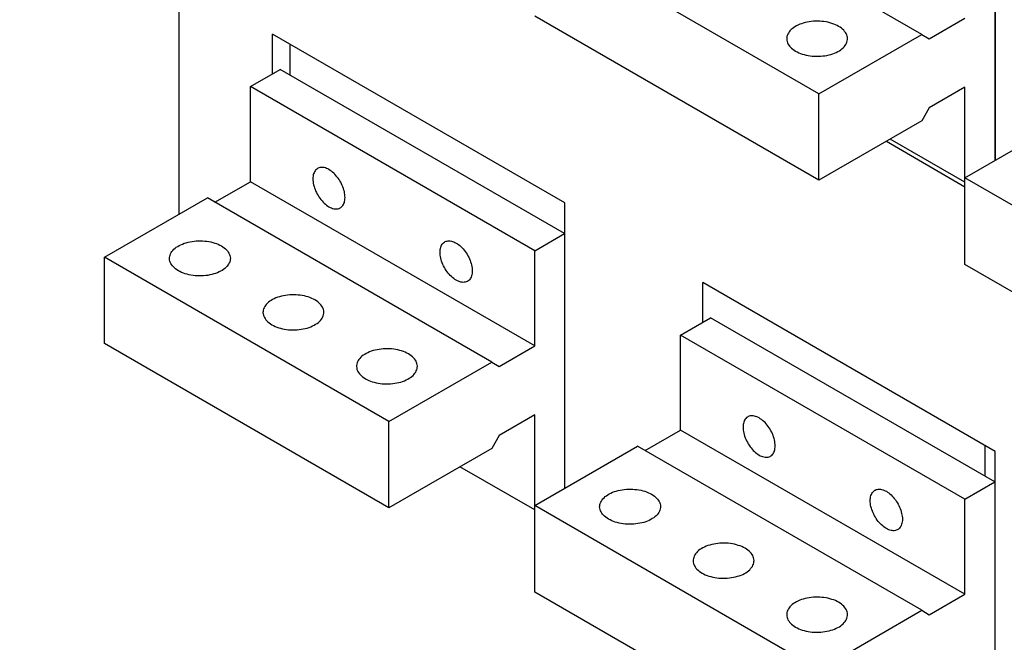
# Model space of a CAD drawing. Extents: x 0 to 17, y 0 to 11.
# Tile 12 of 29: x 10.724 to 11.946, y 7.885 to 8.657. Entities that reach past the tile are written whole.
import ezdxf

# ---------------------------------------------------------------- set-up
doc = ezdxf.new("R2010")
doc.units = 0
doc.header["$LTSCALE"] = 0.935
doc.layers.get('0').update_dxf_attribs({"linetype": 'CONTINUOUS'})

msp = doc.modelspace()

# ---------------------------------------------------------------- linework, layer by layer
at = {"color": 7, "linetype": 'CONTINUOUS'}
for p, q in [((11.9341, 9.2731), (11.9341, 8.4823)), ((11.8433, 8.6389), (11.4907, 8.8425)), ((10.9223, 8.416), (10.9223, 8.8419)), ((11.9338, 8.7983), (11.9338, 8.4822)), ((11.7157, 8.5652), (11.3631, 8.7688)), ((11.7157, 8.4581), (11.3631, 8.6617)), ((11.8526, 8.6335), (11.8967, 8.659)), ((11.0381, 8.59), (11.0381, 8.639)), ((11.4005, 8.4298), (11.0381, 8.639)), ((11.7157, 8.5652), (11.8433, 8.6389)), ((11.8433, 8.6389), (11.8526, 8.6335)), ((11.0599, 8.5884), (11.0599, 8.6264)), ((11.0105, 8.5741), (11.0476, 8.5955)), ((11.4002, 8.3919), (11.0476, 8.5955)), ((11.0105, 8.4562), (11.0105, 8.5741)), ((11.3631, 8.3705), (11.0105, 8.5741)), ((11.7157, 8.4581), (11.7157, 8.5652)), ((11.8967, 8.5733), (11.8526, 8.5478)), ((11.8967, 8.3536), (11.8967, 8.5733)), ((11.8526, 8.5478), (11.8433, 8.5317)), ((11.8433, 8.5317), (11.7157, 8.4581)), ((11.8967, 8.4608), (12.0243, 8.5344)), ((11.7993, 8.5063), (11.8967, 8.45)), ((11.8967, 8.4554), (11.8039, 8.509)), ((10.9664, 8.4307), (11.0105, 8.4562)), ((11.3631, 8.2526), (11.0105, 8.4562)), ((12.2493, 8.2572), (11.8967, 8.4608)), ((10.8295, 8.3624), (10.9571, 8.4361)), ((11.3098, 8.2325), (10.9571, 8.4361)), ((11.4005, 8.0759), (11.4005, 8.4298)), ((11.3631, 8.3705), (11.4002, 8.3919)), ((11.4002, 8.3919), (11.4002, 8.0758)), ((11.3631, 8.2526), (11.3631, 8.3705)), ((10.8295, 8.2553), (10.8295, 8.3624)), ((11.1822, 8.1588), (10.8295, 8.3624)), ((12.2493, 8.15), (11.8967, 8.3536)), ((11.5717, 8.2819), (11.5717, 8.331)), ((11.9341, 8.1217), (11.5717, 8.331)), ((11.5441, 8.266), (11.5812, 8.2874)), ((11.9338, 8.0838), (11.5812, 8.2874)), ((11.5441, 8.1481), (11.5441, 8.266)), ((11.8967, 8.0624), (11.5441, 8.266)), ((11.1822, 8.0517), (10.8295, 8.2553)), ((11.319, 8.2271), (11.3631, 8.2526)), ((11.1822, 8.1588), (11.3098, 8.2325)), ((11.3098, 8.2325), (11.319, 8.2271)), ((11.1822, 8.0517), (11.1822, 8.1588)), ((11.3631, 8.1669), (11.319, 8.1414)), ((11.3631, 7.9472), (11.3631, 8.1669)), ((11.4005, 8.1587), (11.4002, 8.1588)), ((11.5, 8.1227), (11.5441, 8.1481)), ((11.8967, 7.9445), (11.5441, 8.1481)), ((11.319, 8.1414), (11.3098, 8.1254)), ((11.3098, 8.1254), (11.1822, 8.0517)), ((11.3631, 8.0544), (11.4907, 8.128)), ((11.8433, 7.9245), (11.4907, 8.128)), ((11.9215, 8.129), (11.9215, 8.0909)), ((11.9341, 7.7679), (11.9341, 8.1217)), ((11.3631, 8.049), (11.2703, 8.1026)), ((11.8967, 8.0624), (11.9338, 8.0838)), ((11.9338, 8.0838), (11.9338, 7.7677)), ((11.8967, 7.9445), (11.8967, 8.0624)), ((11.7157, 7.8508), (11.3631, 8.0544)), ((11.7157, 7.7436), (11.3631, 7.9472)), ((11.8526, 7.9191), (11.8967, 7.9445)), ((11.7157, 7.8508), (11.8433, 7.9245)), ((11.8433, 7.9245), (11.8526, 7.9191))]:
    msp.add_line(p, q, dxfattribs=at)
for points in [[(11.7401, 8.6489), (11.7382, 8.65), (11.7361, 8.6509), (11.734, 8.6518), (11.7317, 8.6526), (11.7294, 8.6533), (11.7269, 8.6539), (11.7245, 8.6544), (11.7219, 8.6548), (11.7193, 8.655), (11.7167, 8.6552), (11.7141, 8.6553), (11.7115, 8.6553), (11.7088, 8.6552), (11.7062, 8.6549), (11.7037, 8.6546), (11.7011, 8.6541), (11.6987, 8.6536), (11.6963, 8.6529), (11.694, 8.6522), (11.6918, 8.6514), (11.6897, 8.6505), (11.6877, 8.6495), (11.6858, 8.6484), (11.6841, 8.6472), (11.6825, 8.646), (11.6811, 8.6448), (11.6798, 8.6434), (11.6787, 8.642), (11.6778, 8.6406), (11.677, 8.6392), (11.6764, 8.6377), (11.676, 8.6362), (11.6757, 8.6347), (11.6757, 8.6335)], [(11.7512, 8.6335), (11.7512, 8.6339), (11.751, 8.6354), (11.7507, 8.6369), (11.7502, 8.6384), (11.7495, 8.6399), (11.7487, 8.6413), (11.7476, 8.6427), (11.7464, 8.6441), (11.7451, 8.6454), (11.7436, 8.6466), (11.7419, 8.6478), (11.7401, 8.6489)], [(11.6757, 8.6335), (11.6757, 8.6332), (11.6758, 8.6316), (11.6762, 8.6301), (11.6767, 8.6286), (11.6773, 8.6272), (11.6782, 8.6257), (11.6792, 8.6243), (11.6804, 8.623), (11.6818, 8.6217), (11.6833, 8.6204), (11.6849, 8.6193), (11.6867, 8.6181)], [(11.6867, 8.6181), (11.6887, 8.6171), (11.6907, 8.6161), (11.6929, 8.6153), (11.6951, 8.6145), (11.6975, 8.6138), (11.6999, 8.6132), (11.7024, 8.6127), (11.7049, 8.6123), (11.7075, 8.612), (11.7101, 8.6118), (11.7128, 8.6118), (11.7154, 8.6118), (11.718, 8.6119), (11.7206, 8.6122), (11.7232, 8.6125), (11.7257, 8.6129), (11.7282, 8.6135), (11.7306, 8.6141), (11.7329, 8.6149), (11.7351, 8.6157), (11.7372, 8.6166), (11.7392, 8.6176), (11.741, 8.6187), (11.7427, 8.6198), (11.7443, 8.621), (11.7458, 8.6223), (11.747, 8.6236), (11.7482, 8.625), (11.7491, 8.6264), (11.7499, 8.6279), (11.7505, 8.6294), (11.7509, 8.6309), (11.7511, 8.6324), (11.7512, 8.6335)], [(11.0938, 8.4726), (11.0933, 8.4723), (11.0923, 8.4715), (11.0914, 8.4706), (11.0907, 8.4696), (11.09, 8.4685), (11.0894, 8.4673), (11.0889, 8.4659), (11.0885, 8.4645), (11.0882, 8.463), (11.088, 8.4614), (11.088, 8.4597), (11.088, 8.4579), (11.0882, 8.4561), (11.0885, 8.4543), (11.0889, 8.4524), (11.0894, 8.4504), (11.09, 8.4485), (11.0907, 8.4466), (11.0914, 8.4447), (11.0923, 8.4428), (11.0933, 8.4409), (11.0944, 8.4391), (11.0955, 8.4373), (11.0967, 8.4356), (11.098, 8.434), (11.0993, 8.4324), (11.1006, 8.4309), (11.1021, 8.4295), (11.1035, 8.4283), (11.1049, 8.4271), (11.1064, 8.426), (11.1079, 8.4251)], [(11.1079, 8.4712), (11.1064, 8.472), (11.1049, 8.4726), (11.1035, 8.4732), (11.1021, 8.4736), (11.1006, 8.4738), (11.0993, 8.4739), (11.098, 8.4739), (11.0967, 8.4737), (11.0955, 8.4733), (11.0944, 8.4729), (11.0938, 8.4726)], [(11.122, 8.4237), (11.1226, 8.424), (11.1235, 8.4248), (11.1244, 8.4257), (11.1252, 8.4267), (11.1259, 8.4278), (11.1265, 8.429), (11.127, 8.4304), (11.1274, 8.4318), (11.1277, 8.4333), (11.1278, 8.4349), (11.1279, 8.4366), (11.1278, 8.4384), (11.1277, 8.4402), (11.1274, 8.442), (11.127, 8.4439), (11.1265, 8.4458), (11.1259, 8.4478), (11.1252, 8.4497), (11.1244, 8.4516), (11.1235, 8.4535), (11.1226, 8.4554), (11.1215, 8.4572), (11.1204, 8.459), (11.1192, 8.4607), (11.1179, 8.4623), (11.1166, 8.4639), (11.1152, 8.4654), (11.1138, 8.4668), (11.1124, 8.468), (11.1109, 8.4692), (11.1094, 8.4702), (11.1079, 8.4712)], [(11.1079, 8.4251), (11.1094, 8.4243), (11.1109, 8.4236), (11.1124, 8.4231), (11.1138, 8.4227), (11.1152, 8.4225), (11.1166, 8.4224), (11.1179, 8.4224), (11.1192, 8.4226), (11.1204, 8.423), (11.1215, 8.4234), (11.122, 8.4237)], [(10.9101, 8.3611), (10.9102, 8.3622), (10.9104, 8.3637), (10.9108, 8.3652), (10.9114, 8.3667), (10.9122, 8.3682), (10.9131, 8.3696), (10.9142, 8.371), (10.9155, 8.3723), (10.917, 8.3736), (10.9185, 8.3748), (10.9203, 8.3759), (10.9221, 8.377), (10.9241, 8.378), (10.9262, 8.3789), (10.9284, 8.3798), (10.9307, 8.3805), (10.9331, 8.3811), (10.9356, 8.3817), (10.9381, 8.3821), (10.9407, 8.3825), (10.9433, 8.3827), (10.9459, 8.3828), (10.9485, 8.3829), (10.9511, 8.3828), (10.9538, 8.3826), (10.9563, 8.3823), (10.9589, 8.3819), (10.9614, 8.3814), (10.9638, 8.3808), (10.9662, 8.3801), (10.9684, 8.3794), (10.9705, 8.3785), (10.9726, 8.3775), (10.9745, 8.3765)], [(11.2657, 8.334), (11.2642, 8.335), (11.2627, 8.336), (11.2612, 8.3372), (11.2598, 8.3384), (11.2584, 8.3398), (11.257, 8.3413), (11.2557, 8.3429), (11.2544, 8.3445), (11.2532, 8.3462), (11.2521, 8.348), (11.2511, 8.3498), (11.2501, 8.3517), (11.2492, 8.3536), (11.2484, 8.3555), (11.2477, 8.3575), (11.2471, 8.3594), (11.2466, 8.3613), (11.2462, 8.3632), (11.246, 8.365), (11.2458, 8.3668), (11.2457, 8.3686), (11.2458, 8.3703), (11.246, 8.3719), (11.2462, 8.3734), (11.2466, 8.3749), (11.2471, 8.3762), (11.2477, 8.3774), (11.2484, 8.3786), (11.2492, 8.3796), (11.2501, 8.3804), (11.2511, 8.3812), (11.2516, 8.3815)], [(11.2516, 8.3815), (11.2521, 8.3818), (11.2532, 8.3823), (11.2544, 8.3826), (11.2557, 8.3828), (11.257, 8.3828), (11.2584, 8.3827), (11.2598, 8.3825), (11.2612, 8.3821), (11.2627, 8.3816), (11.2642, 8.3809), (11.2657, 8.3801)], [(11.2657, 8.3801), (11.2672, 8.3792), (11.2687, 8.3781), (11.2701, 8.377), (11.2716, 8.3757), (11.273, 8.3743), (11.2743, 8.3728), (11.2757, 8.3713), (11.2769, 8.3696), (11.2781, 8.3679), (11.2793, 8.3661), (11.2803, 8.3643), (11.2813, 8.3624), (11.2822, 8.3605), (11.283, 8.3586), (11.2837, 8.3567), (11.2843, 8.3548), (11.2847, 8.3529), (11.2851, 8.351), (11.2854, 8.3491), (11.2856, 8.3473), (11.2856, 8.3456), (11.2856, 8.3439), (11.2854, 8.3422), (11.2851, 8.3407), (11.2847, 8.3393), (11.2843, 8.3379), (11.2837, 8.3367), (11.283, 8.3356), (11.2822, 8.3346), (11.2813, 8.3337), (11.2803, 8.333), (11.2798, 8.3326)], [(10.9745, 8.3765), (10.9763, 8.3754), (10.978, 8.3742), (10.9795, 8.373), (10.9809, 8.3716), (10.9821, 8.3703), (10.9831, 8.3689), (10.9839, 8.3675), (10.9846, 8.366), (10.9851, 8.3645), (10.9854, 8.363), (10.9856, 8.3615), (10.9856, 8.3611)], [(10.9212, 8.3457), (10.9194, 8.3468), (10.9177, 8.348), (10.9162, 8.3492), (10.9149, 8.3505), (10.9137, 8.3519), (10.9126, 8.3533), (10.9118, 8.3547), (10.9111, 8.3562), (10.9106, 8.3577), (10.9103, 8.3592), (10.9101, 8.3607), (10.9101, 8.3611)], [(10.9856, 8.3611), (10.9855, 8.3599), (10.9853, 8.3584), (10.9849, 8.3569), (10.9843, 8.3554), (10.9835, 8.354), (10.9826, 8.3526), (10.9815, 8.3512), (10.9802, 8.3499), (10.9788, 8.3486), (10.9772, 8.3474), (10.9755, 8.3462), (10.9736, 8.3452), (10.9716, 8.3442), (10.9695, 8.3432), (10.9673, 8.3424), (10.965, 8.3417), (10.9626, 8.341), (10.9601, 8.3405), (10.9576, 8.34), (10.9551, 8.3397), (10.9525, 8.3395), (10.9498, 8.3393), (10.9472, 8.3393), (10.9446, 8.3394), (10.942, 8.3396), (10.9394, 8.3399), (10.9368, 8.3403), (10.9343, 8.3408), (10.9319, 8.3413), (10.9296, 8.342), (10.9273, 8.3428), (10.9252, 8.3437), (10.9231, 8.3446), (10.9212, 8.3457)], [(11.2798, 8.3326), (11.2793, 8.3323), (11.2781, 8.3319), (11.2769, 8.3315), (11.2757, 8.3314), (11.2743, 8.3313), (11.273, 8.3314), (11.2716, 8.3317), (11.2701, 8.332), (11.2687, 8.3326), (11.2672, 8.3332), (11.2657, 8.334)], [(11.0905, 8.3095), (11.0886, 8.3106), (11.0865, 8.3115), (11.0844, 8.3124), (11.0821, 8.3132), (11.0798, 8.3139), (11.0774, 8.3145), (11.0749, 8.3149), (11.0723, 8.3153), (11.0698, 8.3156), (11.0671, 8.3158), (11.0645, 8.3159), (11.0619, 8.3159), (11.0593, 8.3157), (11.0566, 8.3155), (11.0541, 8.3152), (11.0516, 8.3147), (11.0491, 8.3142), (11.0467, 8.3135), (11.0444, 8.3128), (11.0422, 8.312), (11.0401, 8.311), (11.0381, 8.3101), (11.0363, 8.309), (11.0345, 8.3078), (11.0329, 8.3066), (11.0315, 8.3053), (11.0302, 8.304), (11.0291, 8.3026), (11.0282, 8.3012), (11.0274, 8.2998), (11.0268, 8.2983), (11.0264, 8.2968), (11.0262, 8.2953), (11.0261, 8.2941)], [(11.1016, 8.2941), (11.1016, 8.2945), (11.1014, 8.296), (11.1011, 8.2975), (11.1006, 8.299), (11.0999, 8.3005), (11.0991, 8.3019), (11.098, 8.3033), (11.0968, 8.3047), (11.0955, 8.306), (11.094, 8.3072), (11.0923, 8.3084), (11.0905, 8.3095)], [(11.0261, 8.2941), (11.0261, 8.2937), (11.0263, 8.2922), (11.0266, 8.2907), (11.0271, 8.2892), (11.0278, 8.2877), (11.0286, 8.2863), (11.0297, 8.2849), (11.0309, 8.2836), (11.0322, 8.2823), (11.0337, 8.281), (11.0354, 8.2798), (11.0372, 8.2787)], [(11.0372, 8.2787), (11.0391, 8.2777), (11.0412, 8.2767), (11.0433, 8.2758), (11.0456, 8.2751), (11.0479, 8.2744), (11.0503, 8.2738), (11.0528, 8.2733), (11.0554, 8.2729), (11.0579, 8.2726), (11.0606, 8.2724), (11.0632, 8.2723), (11.0658, 8.2724), (11.0684, 8.2725), (11.0711, 8.2727), (11.0736, 8.2731), (11.0761, 8.2735), (11.0786, 8.2741), (11.081, 8.2747), (11.0833, 8.2754), (11.0855, 8.2763), (11.0876, 8.2772), (11.0896, 8.2782), (11.0914, 8.2793), (11.0932, 8.2804), (11.0948, 8.2816), (11.0962, 8.2829), (11.0975, 8.2842), (11.0986, 8.2856), (11.0995, 8.287), (11.1003, 8.2885), (11.1009, 8.29), (11.1013, 8.2915), (11.1015, 8.293), (11.1016, 8.2941)], [(11.2065, 8.2426), (11.2046, 8.2436), (11.2025, 8.2446), (11.2004, 8.2454), (11.1981, 8.2462), (11.1958, 8.2469), (11.1934, 8.2475), (11.1909, 8.248), (11.1883, 8.2484), (11.1857, 8.2487), (11.1831, 8.2488), (11.1805, 8.2489), (11.1779, 8.2489), (11.1753, 8.2488), (11.1726, 8.2485), (11.1701, 8.2482), (11.1676, 8.2477), (11.1651, 8.2472), (11.1627, 8.2466), (11.1604, 8.2458), (11.1582, 8.245), (11.1561, 8.2441), (11.1541, 8.2431), (11.1523, 8.242), (11.1505, 8.2409), (11.1489, 8.2396), (11.1475, 8.2384), (11.1462, 8.237), (11.1451, 8.2357), (11.1442, 8.2342), (11.1434, 8.2328), (11.1428, 8.2313), (11.1424, 8.2298), (11.1422, 8.2283), (11.1421, 8.2272)], [(11.2176, 8.2271), (11.2176, 8.2275), (11.2174, 8.2291), (11.2171, 8.2306), (11.2166, 8.232), (11.2159, 8.2335), (11.2151, 8.235), (11.214, 8.2364), (11.2128, 8.2377), (11.2115, 8.239), (11.21, 8.2403), (11.2083, 8.2414), (11.2065, 8.2426)], [(11.1421, 8.2272), (11.1421, 8.2268), (11.1423, 8.2252), (11.1426, 8.2237), (11.1431, 8.2223), (11.1438, 8.2208), (11.1446, 8.2193), (11.1457, 8.2179), (11.1469, 8.2166), (11.1482, 8.2153), (11.1497, 8.214), (11.1514, 8.2129), (11.1532, 8.2117)], [(11.1532, 8.2117), (11.1551, 8.2107), (11.1572, 8.2097), (11.1593, 8.2089), (11.1616, 8.2081), (11.1639, 8.2074), (11.1663, 8.2068), (11.1688, 8.2063), (11.1714, 8.2059), (11.1739, 8.2056), (11.1766, 8.2055), (11.1792, 8.2054), (11.1818, 8.2054), (11.1844, 8.2055), (11.1871, 8.2058), (11.1896, 8.2061), (11.1921, 8.2066), (11.1946, 8.2071), (11.197, 8.2077), (11.1993, 8.2085), (11.2015, 8.2093), (11.2036, 8.2102), (11.2056, 8.2112), (11.2074, 8.2123), (11.2092, 8.2134), (11.2108, 8.2147), (11.2122, 8.2159), (11.2135, 8.2173), (11.2146, 8.2186), (11.2155, 8.2201), (11.2163, 8.2215), (11.2169, 8.223), (11.2173, 8.2245), (11.2175, 8.226), (11.2176, 8.2271)], [(11.6274, 8.1645), (11.6269, 8.1642), (11.6259, 8.1635), (11.625, 8.1626), (11.6242, 8.1616), (11.6235, 8.1605), (11.6229, 8.1592), (11.6224, 8.1579), (11.6221, 8.1564), (11.6218, 8.1549), (11.6216, 8.1533), (11.6216, 8.1516), (11.6216, 8.1499), (11.6218, 8.148), (11.6221, 8.1462), (11.6224, 8.1443), (11.6229, 8.1424), (11.6235, 8.1405), (11.6242, 8.1386), (11.625, 8.1366), (11.6259, 8.1347), (11.6269, 8.1329), (11.6279, 8.131), (11.6291, 8.1293), (11.6303, 8.1275), (11.6315, 8.1259), (11.6329, 8.1243), (11.6342, 8.1229), (11.6356, 8.1215), (11.6371, 8.1202), (11.6385, 8.119), (11.64, 8.118), (11.6415, 8.1171)], [(11.6415, 8.1631), (11.64, 8.1639), (11.6385, 8.1646), (11.6371, 8.1651), (11.6356, 8.1655), (11.6342, 8.1657), (11.6329, 8.1658), (11.6315, 8.1658), (11.6303, 8.1656), (11.6291, 8.1653), (11.6279, 8.1648), (11.6274, 8.1645)], [(11.6556, 8.1157), (11.6561, 8.116), (11.6571, 8.1167), (11.658, 8.1176), (11.6588, 8.1186), (11.6595, 8.1197), (11.6601, 8.121), (11.6606, 8.1223), (11.661, 8.1237), (11.6612, 8.1253), (11.6614, 8.1269), (11.6615, 8.1286), (11.6614, 8.1303), (11.6612, 8.1321), (11.661, 8.134), (11.6606, 8.1359), (11.6601, 8.1378), (11.6595, 8.1397), (11.6588, 8.1416), (11.658, 8.1436), (11.6571, 8.1455), (11.6561, 8.1473), (11.6551, 8.1491), (11.6539, 8.1509), (11.6528, 8.1526), (11.6515, 8.1543), (11.6502, 8.1559), (11.6488, 8.1573), (11.6474, 8.1587), (11.6459, 8.16), (11.6445, 8.1611), (11.643, 8.1622), (11.6415, 8.1631)], [(11.6415, 8.1171), (11.643, 8.1163), (11.6445, 8.1156), (11.6459, 8.1151), (11.6474, 8.1147), (11.6488, 8.1144), (11.6502, 8.1143), (11.6515, 8.1144), (11.6528, 8.1146), (11.6539, 8.1149), (11.6551, 8.1154), (11.6556, 8.1157)], [(11.4437, 8.053), (11.4438, 8.0542), (11.444, 8.0557), (11.4444, 8.0572), (11.445, 8.0587), (11.4458, 8.0601), (11.4467, 8.0615), (11.4478, 8.0629), (11.4491, 8.0642), (11.4505, 8.0655), (11.4521, 8.0667), (11.4538, 8.0679), (11.4557, 8.069), (11.4577, 8.07), (11.4598, 8.0709), (11.462, 8.0717), (11.4643, 8.0724), (11.4667, 8.0731), (11.4692, 8.0736), (11.4717, 8.0741), (11.4742, 8.0744), (11.4768, 8.0747), (11.4795, 8.0748), (11.4821, 8.0748), (11.4847, 8.0747), (11.4873, 8.0745), (11.4899, 8.0743), (11.4925, 8.0739), (11.495, 8.0734), (11.4974, 8.0728), (11.4997, 8.0721), (11.502, 8.0713), (11.5041, 8.0704), (11.5062, 8.0695), (11.5081, 8.0684)], [(11.7993, 8.026), (11.7978, 8.0269), (11.7963, 8.028), (11.7948, 8.0291), (11.7934, 8.0304), (11.792, 8.0318), (11.7906, 8.0333), (11.7893, 8.0348), (11.788, 8.0365), (11.7868, 8.0382), (11.7857, 8.04), (11.7846, 8.0418), (11.7837, 8.0437), (11.7828, 8.0456), (11.782, 8.0475), (11.7813, 8.0494), (11.7807, 8.0513), (11.7802, 8.0532), (11.7798, 8.0551), (11.7795, 8.057), (11.7794, 8.0588), (11.7793, 8.0605), (11.7794, 8.0622), (11.7795, 8.0638), (11.7798, 8.0654), (11.7802, 8.0668), (11.7807, 8.0682), (11.7813, 8.0694), (11.782, 8.0705), (11.7828, 8.0715), (11.7837, 8.0724), (11.7846, 8.0731), (11.7852, 8.0734)], [(11.7852, 8.0734), (11.7857, 8.0737), (11.7868, 8.0742), (11.788, 8.0745), (11.7893, 8.0747), (11.7906, 8.0748), (11.792, 8.0747), (11.7934, 8.0744), (11.7948, 8.074), (11.7963, 8.0735), (11.7978, 8.0729), (11.7993, 8.0721)], [(11.5081, 8.0684), (11.5099, 8.0673), (11.5116, 8.0661), (11.5131, 8.0649), (11.5144, 8.0636), (11.5156, 8.0622), (11.5167, 8.0608), (11.5175, 8.0594), (11.5182, 8.0579), (11.5187, 8.0564), (11.519, 8.0549), (11.5192, 8.0534), (11.5192, 8.053)], [(11.7993, 8.0721), (11.8008, 8.0711), (11.8022, 8.0701), (11.8037, 8.0689), (11.8051, 8.0676), (11.8066, 8.0662), (11.8079, 8.0648), (11.8092, 8.0632), (11.8105, 8.0616), (11.8117, 8.0598), (11.8128, 8.0581), (11.8139, 8.0562), (11.8149, 8.0544), (11.8157, 8.0525), (11.8165, 8.0506), (11.8172, 8.0486), (11.8178, 8.0467), (11.8183, 8.0448), (11.8187, 8.0429), (11.819, 8.0411), (11.8192, 8.0392), (11.8192, 8.0375), (11.8192, 8.0358), (11.819, 8.0342), (11.8187, 8.0327), (11.8183, 8.0312), (11.8178, 8.0299), (11.8172, 8.0286), (11.8165, 8.0275), (11.8157, 8.0265), (11.8149, 8.0256), (11.8139, 8.0249), (11.8134, 8.0246)], [(11.4548, 8.0376), (11.4529, 8.0388), (11.4513, 8.0399), (11.4498, 8.0412), (11.4484, 8.0425), (11.4472, 8.0438), (11.4462, 8.0452), (11.4454, 8.0467), (11.4447, 8.0481), (11.4442, 8.0496), (11.4439, 8.0511), (11.4437, 8.0527), (11.4437, 8.053)], [(11.5192, 8.053), (11.5191, 8.0519), (11.5189, 8.0504), (11.5185, 8.0489), (11.5179, 8.0474), (11.5171, 8.0459), (11.5162, 8.0445), (11.5151, 8.0431), (11.5138, 8.0418), (11.5123, 8.0405), (11.5108, 8.0393), (11.509, 8.0382), (11.5072, 8.0371), (11.5052, 8.0361), (11.5031, 8.0352), (11.5009, 8.0344), (11.4986, 8.0336), (11.4962, 8.033), (11.4937, 8.0324), (11.4912, 8.032), (11.4886, 8.0316), (11.486, 8.0314), (11.4834, 8.0313), (11.4808, 8.0313), (11.4781, 8.0313), (11.4755, 8.0315), (11.473, 8.0318), (11.4704, 8.0322), (11.4679, 8.0327), (11.4655, 8.0333), (11.4631, 8.034), (11.4609, 8.0348), (11.4587, 8.0356), (11.4567, 8.0366), (11.4548, 8.0376)], [(11.8134, 8.0246), (11.8128, 8.0243), (11.8117, 8.0238), (11.8105, 8.0235), (11.8092, 8.0233), (11.8079, 8.0233), (11.8066, 8.0234), (11.8051, 8.0236), (11.8037, 8.024), (11.8022, 8.0245), (11.8008, 8.0252), (11.7993, 8.026)], [(11.6241, 8.0015), (11.6222, 8.0025), (11.6201, 8.0035), (11.618, 8.0043), (11.6157, 8.0051), (11.6134, 8.0058), (11.611, 8.0064), (11.6085, 8.0069), (11.6059, 8.0073), (11.6033, 8.0076), (11.6007, 8.0078), (11.5981, 8.0078), (11.5955, 8.0078), (11.5928, 8.0077), (11.5902, 8.0074), (11.5877, 8.0071), (11.5852, 8.0067), (11.5827, 8.0061), (11.5803, 8.0055), (11.578, 8.0047), (11.5758, 8.0039), (11.5737, 8.003), (11.5717, 8.002), (11.5698, 8.0009), (11.5681, 7.9998), (11.5665, 7.9986), (11.5651, 7.9973), (11.5638, 7.996), (11.5627, 7.9946), (11.5618, 7.9932), (11.561, 7.9917), (11.5604, 7.9902), (11.56, 7.9887), (11.5598, 7.9872), (11.5597, 7.9861)], [(11.6352, 7.9861), (11.6352, 7.9864), (11.635, 7.988), (11.6347, 7.9895), (11.6342, 7.991), (11.6335, 7.9924), (11.6327, 7.9939), (11.6316, 7.9953), (11.6304, 7.9966), (11.6291, 7.9979), (11.6276, 7.9992), (11.6259, 8.0003), (11.6241, 8.0015)], [(11.5597, 7.9861), (11.5597, 7.9857), (11.5598, 7.9842), (11.5602, 7.9827), (11.5607, 7.9812), (11.5614, 7.9797), (11.5622, 7.9783), (11.5632, 7.9769), (11.5644, 7.9755), (11.5658, 7.9742), (11.5673, 7.973), (11.5689, 7.9718), (11.5708, 7.9707)], [(11.5708, 7.9707), (11.5727, 7.9696), (11.5747, 7.9687), (11.5769, 7.9678), (11.5791, 7.967), (11.5815, 7.9663), (11.5839, 7.9657), (11.5864, 7.9652), (11.5889, 7.9648), (11.5915, 7.9645), (11.5941, 7.9644), (11.5968, 7.9643), (11.5994, 7.9643), (11.602, 7.9644), (11.6046, 7.9647), (11.6072, 7.965), (11.6097, 7.9655), (11.6122, 7.966), (11.6146, 7.9667), (11.6169, 7.9674), (11.6191, 7.9682), (11.6212, 7.9691), (11.6232, 7.9701), (11.625, 7.9712), (11.6268, 7.9724), (11.6283, 7.9736), (11.6298, 7.9748), (11.631, 7.9762), (11.6322, 7.9775), (11.6331, 7.979), (11.6339, 7.9804), (11.6345, 7.9819), (11.6349, 7.9834), (11.6351, 7.9849), (11.6352, 7.9861)], [(11.7401, 7.9345), (11.7382, 7.9355), (11.7361, 7.9365), (11.734, 7.9374), (11.7317, 7.9381), (11.7294, 7.9388), (11.7269, 7.9394), (11.7245, 7.9399), (11.7219, 7.9403), (11.7193, 7.9406), (11.7167, 7.9408), (11.7141, 7.9409), (11.7115, 7.9408), (11.7088, 7.9407), (11.7062, 7.9405), (11.7037, 7.9401), (11.7011, 7.9397), (11.6987, 7.9391), (11.6963, 7.9385), (11.694, 7.9378), (11.6918, 7.9369), (11.6897, 7.936), (11.6877, 7.935), (11.6858, 7.9339), (11.6841, 7.9328), (11.6825, 7.9316), (11.6811, 7.9303), (11.6798, 7.929), (11.6787, 7.9276), (11.6778, 7.9262), (11.677, 7.9247), (11.6764, 7.9233), (11.676, 7.9217), (11.6757, 7.9202), (11.6757, 7.9191)], [(11.7512, 7.9191), (11.7512, 7.9195), (11.751, 7.921), (11.7507, 7.9225), (11.7502, 7.924), (11.7495, 7.9255), (11.7487, 7.9269), (11.7476, 7.9283), (11.7464, 7.9297), (11.7451, 7.931), (11.7436, 7.9322), (11.7419, 7.9334), (11.7401, 7.9345)], [(11.6757, 7.9191), (11.6757, 7.9187), (11.6758, 7.9172), (11.6762, 7.9157), (11.6767, 7.9142), (11.6773, 7.9127), (11.6782, 7.9113), (11.6792, 7.9099), (11.6804, 7.9085), (11.6818, 7.9072), (11.6833, 7.906), (11.6849, 7.9048), (11.6867, 7.9037)], [(11.6867, 7.9037), (11.6887, 7.9026), (11.6907, 7.9017), (11.6929, 7.9008), (11.6951, 7.9), (11.6975, 7.8994), (11.6999, 7.8988), (11.7024, 7.8983), (11.7049, 7.8979), (11.7075, 7.8976), (11.7101, 7.8974), (11.7128, 7.8973), (11.7154, 7.8973), (11.718, 7.8975), (11.7206, 7.8977), (11.7232, 7.8981), (11.7257, 7.8985), (11.7282, 7.899), (11.7306, 7.8997), (11.7329, 7.9004), (11.7351, 7.9013), (11.7372, 7.9022), (11.7392, 7.9032), (11.741, 7.9042), (11.7427, 7.9054), (11.7443, 7.9066), (11.7458, 7.9079), (11.747, 7.9092), (11.7482, 7.9106), (11.7491, 7.912), (11.7499, 7.9135), (11.7505, 7.9149), (11.7509, 7.9164), (11.7511, 7.918), (11.7512, 7.9191)]]:
    msp.add_lwpolyline(points, dxfattribs=at)
at = {"color": 4, "linetype": 'CONTINUOUS'}
msp.add_open_spline([(0.2175, 10.8), (0.2175, 10.8), (0.2175, 10.8), (0.2175, 10.8), (0.2175, 10.8), (0.2175, 10.8), (0.2175, 10.8), (0.2176, 10.8), (0.2176, 10.8), (0.2176, 10.8), (0.2177, 10.8), (0.2178, 10.8), (0.2178, 10.8), (0.2179, 10.8), (0.218, 10.8), (0.2181, 10.8), (0.2183, 10.8), (0.2185, 10.8), (0.2188, 10.8), (0.219, 10.8), (0.2193, 10.8), (0.2196, 10.8), (0.22, 10.8), (0.2205, 10.8), (0.221, 10.8), (0.2217, 10.8), (0.2225, 10.8), (0.2236, 10.8), (0.2246, 10.8), (0.2256, 10.8), (0.2266, 10.8), (0.2279, 10.8), (0.2296, 10.8), (0.2316, 10.8), (0.2337, 10.8), (0.2357, 10.8), (0.2377, 10.8), (0.2397, 10.8), (0.2424, 10.8), (0.2458, 10.8), (0.2498, 10.8), (0.2539, 10.8), (0.2579, 10.8), (0.2619, 10.8), (0.2673, 10.8), (0.274, 10.8), (0.2821, 10.8), (0.2902, 10.8), (0.2983, 10.8), (0.3064, 10.8), (0.3144, 10.8), (0.3225, 10.8), (0.3333, 10.8), (0.3468, 10.8), (0.3629, 10.8), (0.3791, 10.8), (0.3952, 10.8), (0.4114, 10.8), (0.4275, 10.8), (0.4491, 10.8), (0.476, 10.8), (0.5083, 10.8), (0.5406, 10.8), (0.573, 10.8), (0.6053, 10.8), (0.6376, 10.8), (0.6699, 10.8), (0.7022, 10.8), (0.7453, 10.8), (0.7991, 10.8), (0.8638, 10.8), (0.9284, 10.8), (0.993, 10.8), (1.0577, 10.8), (1.1223, 10.8), (1.1869, 10.8), (1.2731, 10.8), (1.3808, 10.8), (1.5101, 10.8), (1.6393, 10.8), (1.7686, 10.8), (1.8978, 10.8), (2.0271, 10.8), (2.1563, 10.8), (2.2856, 10.8), (2.4148, 10.8), (2.5872, 10.8), (2.8026, 10.8), (3.0611, 10.8), (3.3196, 10.8), (3.5781, 10.8), (3.8366, 10.8), (4.0952, 10.8), (4.3537, 10.8), (4.6122, 10.8), (4.9569, 10.8), (5.3877, 10.8), (5.9047, 10.8), (6.4217, 10.8), (6.9388, 10.8), (7.4558, 10.8), (7.9728, 10.8), (8.4898, 10.8), (9.0069, 10.8), (9.5239, 10.8), (10.0409, 10.8), (10.5579, 10.8), (11.0749, 10.8), (11.592, 10.8), (12.0228, 10.8), (12.3675, 10.8), (12.626, 10.8), (12.8845, 10.8), (13.143, 10.8), (13.4015, 10.8), (13.66, 10.8), (13.9185, 10.8), (14.1771, 10.8), (14.3925, 10.8), (14.5648, 10.8), (14.6941, 10.8), (14.8233, 10.8), (14.9526, 10.8), (15.0818, 10.8), (15.2111, 10.8), (15.3404, 10.8), (15.4696, 10.8), (15.5989, 10.8), (15.7066, 10.8), (15.7927, 10.8), (15.8574, 10.8), (15.922, 10.8), (15.9866, 10.8), (16.0513, 10.8), (16.1159, 10.8), (16.1805, 10.8), (16.2344, 10.8), (16.2775, 10.8), (16.3098, 10.8), (16.3421, 10.8), (16.3744, 10.8), (16.4067, 10.8), (16.439, 10.8), (16.4713, 10.8), (16.5037, 10.8), (16.5306, 10.8), (16.5521, 10.8), (16.5683, 10.8), (16.5844, 10.8), (16.6006, 10.8), (16.6168, 10.8), (16.6329, 10.8), (16.6464, 10.8), (16.6571, 10.8), (16.6652, 10.8), (16.6733, 10.8), (16.6814, 10.8), (16.6895, 10.8), (16.6975, 10.8), (16.7056, 10.8), (16.7123, 10.8), (16.7177, 10.8), (16.7218, 10.8), (16.7258, 10.8), (16.7298, 10.8), (16.7339, 10.8), (16.7373, 10.8), (16.7399, 10.8), (16.742, 10.8), (16.744, 10.8), (16.746, 10.8), (16.748, 10.8), (16.75, 10.8), (16.7517, 10.8), (16.7531, 10.8), (16.7541, 10.8), (16.7551, 10.8), (16.7561, 10.8), (16.7571, 10.8), (16.758, 10.8), (16.7586, 10.8), (16.7591, 10.8), (16.7596, 10.8), (16.7601, 10.8), (16.7604, 10.8), (16.7606, 10.8), (16.7609, 10.8), (16.7612, 10.8), (16.7614, 10.8), (16.7615, 10.8), (16.7617, 10.8), (16.7618, 10.8), (16.7618, 10.8), (16.7619, 10.8), (16.762, 10.8), (16.762, 10.8), (16.7621, 10.8), (16.7621, 10.8), (16.7621, 10.8), (16.7621, 10.8), (16.7621, 10.8), (16.7622, 10.8), (16.7622, 10.8), (16.7622, 10.8), (16.7622, 10.8), (16.7622, 10.8), (16.7622, 10.8), (16.7622, 10.8), (16.7622, 10.8), (16.7622, 10.8), (16.7622, 10.7999), (16.7622, 10.7999), (16.7622, 10.7999), (16.7622, 10.7998), (16.7622, 10.7998), (16.7622, 10.7997), (16.7622, 10.7997), (16.7622, 10.7996), (16.7622, 10.7995), (16.7622, 10.7994), (16.7622, 10.7992), (16.7622, 10.799), (16.7622, 10.7989), (16.7622, 10.7986), (16.7622, 10.7984), (16.7622, 10.7981), (16.7622, 10.7977), (16.7622, 10.7973), (16.7622, 10.7968), (16.7622, 10.7961), (16.7622, 10.7955), (16.7622, 10.7948), (16.7622, 10.7942), (16.7622, 10.7933), (16.7622, 10.7922), (16.7622, 10.7909), (16.7622, 10.7896), (16.7622, 10.7883), (16.7622, 10.787), (16.7622, 10.7857), (16.7622, 10.784), (16.7622, 10.7818), (16.7622, 10.7793), (16.7622, 10.7767), (16.7622, 10.7741), (16.7622, 10.7715), (16.7622, 10.768), (16.7622, 10.7637), (16.7622, 10.7585), (16.7622, 10.7533), (16.7622, 10.7481), (16.7622, 10.7429), (16.7622, 10.7378), (16.7622, 10.7326), (16.7622, 10.7257), (16.7622, 10.717), (16.7622, 10.7066), (16.7622, 10.6963), (16.7622, 10.6859), (16.7622, 10.6755), (16.7622, 10.6651), (16.7622, 10.6513), (16.7622, 10.634), (16.7622, 10.6133), (16.7622, 10.5925), (16.7622, 10.5718), (16.7622, 10.551), (16.7622, 10.5303), (16.7622, 10.5095), (16.7622, 10.4888), (16.7622, 10.4611), (16.7622, 10.4266), (16.7622, 10.3851), (16.7622, 10.3436), (16.7622, 10.3021), (16.7622, 10.2606), (16.7622, 10.2191), (16.7622, 10.1776), (16.7622, 10.1223), (16.7622, 10.0531), (16.7622, 9.9701), (16.7622, 9.8871), (16.7622, 9.8041), (16.7622, 9.7211), (16.7622, 9.6382), (16.7622, 9.5552), (16.7622, 9.4722), (16.7622, 9.3892), (16.7622, 9.2785), (16.7622, 9.1402), (16.7622, 8.9742), (16.7622, 8.8083), (16.7622, 8.6423), (16.7622, 8.4763), (16.7622, 8.3103), (16.7622, 8.1444), (16.7622, 7.9784), (16.7622, 7.7571), (16.7622, 7.4805), (16.7622, 7.1485), (16.7622, 6.8165), (16.7622, 6.4846), (16.7622, 6.1526), (16.7622, 5.8207), (16.7622, 5.4887), (16.7622, 5.1568), (16.7622, 4.8248), (16.7622, 4.4929), (16.7622, 4.1609), (16.7622, 3.8289), (16.7622, 3.497), (16.7622, 3.2204), (16.7622, 2.9991), (16.7622, 2.8331), (16.7622, 2.6671), (16.7622, 2.5011), (16.7622, 2.3352), (16.7622, 2.1692), (16.7622, 2.0032), (16.7622, 1.8372), (16.7622, 1.6989), (16.7622, 1.5883), (16.7622, 1.5053), (16.7622, 1.4223), (16.7622, 1.3393), (16.7622, 1.2563), (16.7622, 1.1733), (16.7622, 1.0903), (16.7622, 1.0073), (16.7622, 0.9243), (16.7622, 0.8552), (16.7622, 0.7999), (16.7622, 0.7584), (16.7622, 0.7169), (16.7622, 0.6754), (16.7622, 0.6339), (16.7622, 0.5924), (16.7622, 0.5509), (16.7622, 0.5163), (16.7622, 0.4887), (16.7622, 0.4679), (16.7622, 0.4472), (16.7622, 0.4264), (16.7622, 0.4057), (16.7622, 0.3849), (16.7622, 0.3642), (16.7622, 0.3434), (16.7622, 0.3261), (16.7622, 0.3123), (16.7622, 0.3019), (16.7622, 0.2916), (16.7622, 0.2812), (16.7622, 0.2708), (16.7622, 0.2604), (16.7622, 0.2518), (16.7622, 0.2449), (16.7622, 0.2397), (16.7622, 0.2345), (16.7622, 0.2293), (16.7622, 0.2241), (16.7622, 0.2189), (16.7622, 0.2138), (16.7622, 0.2094), (16.7622, 0.206), (16.7622, 0.2034), (16.7622, 0.2008), (16.7622, 0.1982), (16.7622, 0.1956), (16.7622, 0.1934), (16.7622, 0.1917), (16.7622, 0.1904), (16.7622, 0.1891), (16.7622, 0.1878), (16.7622, 0.1865), (16.7622, 0.1852), (16.7622, 0.1841), (16.7622, 0.1833), (16.7622, 0.1826), (16.7622, 0.182), (16.7622, 0.1813), (16.7622, 0.1807), (16.7622, 0.1801), (16.7622, 0.1797), (16.7622, 0.1794), (16.7622, 0.1791), (16.7622, 0.1788), (16.7622, 0.1786), (16.7622, 0.1784), (16.7622, 0.1783), (16.7622, 0.1781), (16.7622, 0.178), (16.7622, 0.1779), (16.7622, 0.1778), (16.7622, 0.1777), (16.7622, 0.1776), (16.7622, 0.1776), (16.7622, 0.1776), (16.7622, 0.1775), (16.7622, 0.1775), (16.7622, 0.1775), (16.7622, 0.1775), (16.7622, 0.1775), (16.7622, 0.1775), (16.7622, 0.1775), (16.7622, 0.1774), (16.7622, 0.1774), (16.7622, 0.1774), (16.7622, 0.1774), (16.7621, 0.1774), (16.7621, 0.1774), (16.7621, 0.1774), (16.7621, 0.1774), (16.7621, 0.1774), (16.762, 0.1774), (16.762, 0.1774), (16.7619, 0.1774), (16.7618, 0.1774), (16.7618, 0.1774), (16.7617, 0.1774), (16.7615, 0.1774), (16.7614, 0.1774), (16.7612, 0.1774), (16.7609, 0.1774), (16.7606, 0.1774), (16.7604, 0.1774), (16.7601, 0.1774), (16.7596, 0.1774), (16.7591, 0.1774), (16.7586, 0.1774), (16.758, 0.1774), (16.7571, 0.1774), (16.7561, 0.1774), (16.7551, 0.1774), (16.7541, 0.1774), (16.7531, 0.1774), (16.7517, 0.1774), (16.75, 0.1774), (16.748, 0.1774), (16.746, 0.1774), (16.744, 0.1774), (16.742, 0.1774), (16.7399, 0.1774), (16.7373, 0.1774), (16.7339, 0.1774), (16.7298, 0.1774), (16.7258, 0.1774), (16.7218, 0.1774), (16.7177, 0.1774), (16.7123, 0.1774), (16.7056, 0.1774), (16.6975, 0.1774), (16.6895, 0.1774), (16.6814, 0.1774), (16.6733, 0.1774), (16.6652, 0.1774), (16.6571, 0.1774), (16.6464, 0.1774), (16.6329, 0.1774), (16.6168, 0.1774), (16.6006, 0.1774), (16.5844, 0.1774), (16.5683, 0.1774), (16.5521, 0.1774), (16.5306, 0.1774), (16.5037, 0.1774), (16.4713, 0.1774), (16.439, 0.1774), (16.4067, 0.1774), (16.3744, 0.1774), (16.3421, 0.1774), (16.3098, 0.1774), (16.2775, 0.1774), (16.2344, 0.1774), (16.1805, 0.1774), (16.1159, 0.1774), (16.0513, 0.1774), (15.9866, 0.1774), (15.922, 0.1774), (15.8574, 0.1774), (15.7927, 0.1774), (15.7066, 0.1774), (15.5989, 0.1774), (15.4696, 0.1774), (15.3404, 0.1774), (15.2111, 0.1774), (15.0818, 0.1774), (14.9526, 0.1774), (14.8233, 0.1774), (14.6941, 0.1774), (14.5648, 0.1774), (14.3925, 0.1774), (14.1771, 0.1774), (13.9185, 0.1774), (13.66, 0.1774), (13.4015, 0.1774), (13.143, 0.1774), (12.8845, 0.1774), (12.626, 0.1774), (12.3675, 0.1774), (12.0228, 0.1774), (11.592, 0.1774), (11.0749, 0.1774), (10.5579, 0.1774), (10.0409, 0.1774), (9.5239, 0.1774), (9.0069, 0.1774), (8.4898, 0.1774), (7.9728, 0.1774), (7.4558, 0.1774), (6.9388, 0.1774), (6.4217, 0.1774), (5.9047, 0.1774), (5.3877, 0.1774), (4.9569, 0.1774), (4.6122, 0.1774), (4.3537, 0.1774), (4.0952, 0.1774), (3.8366, 0.1774), (3.5781, 0.1774), (3.3196, 0.1774), (3.0611, 0.1774), (2.8026, 0.1774), (2.5872, 0.1774), (2.4148, 0.1774), (2.2856, 0.1774), (2.1563, 0.1774), (2.0271, 0.1774), (1.8978, 0.1774), (1.7686, 0.1774), (1.6393, 0.1774), (1.5101, 0.1774), (1.3808, 0.1774), (1.2731, 0.1774), (1.1869, 0.1774), (1.1223, 0.1774), (1.0577, 0.1774), (0.993, 0.1774), (0.9284, 0.1774), (0.8638, 0.1774), (0.7991, 0.1774), (0.7453, 0.1774), (0.7022, 0.1774), (0.6699, 0.1774), (0.6376, 0.1774), (0.6053, 0.1774), (0.573, 0.1774), (0.5406, 0.1774), (0.5083, 0.1774), (0.476, 0.1774), (0.4491, 0.1774), (0.4275, 0.1774), (0.4114, 0.1774), (0.3952, 0.1774), (0.3791, 0.1774), (0.3629, 0.1774), (0.3468, 0.1774), (0.3333, 0.1774), (0.3225, 0.1774), (0.3144, 0.1774), (0.3064, 0.1774), (0.2983, 0.1774), (0.2902, 0.1774), (0.2821, 0.1774), (0.274, 0.1774), (0.2673, 0.1774), (0.2619, 0.1774), (0.2579, 0.1774), (0.2539, 0.1774), (0.2498, 0.1774), (0.2458, 0.1774), (0.2424, 0.1774), (0.2397, 0.1774), (0.2377, 0.1774), (0.2357, 0.1774), (0.2337, 0.1774), (0.2316, 0.1774), (0.2296, 0.1774), (0.2279, 0.1774), (0.2266, 0.1774), (0.2256, 0.1774), (0.2246, 0.1774), (0.2236, 0.1774), (0.2225, 0.1774), (0.2217, 0.1774), (0.221, 0.1774), (0.2205, 0.1774), (0.22, 0.1774), (0.2196, 0.1774), (0.2193, 0.1774), (0.219, 0.1774), (0.2188, 0.1774), (0.2185, 0.1774), (0.2183, 0.1774), (0.2181, 0.1774), (0.218, 0.1774), (0.2179, 0.1774), (0.2178, 0.1774), (0.2178, 0.1774), (0.2177, 0.1774), (0.2176, 0.1774), (0.2176, 0.1774), (0.2176, 0.1774), (0.2175, 0.1774), (0.2175, 0.1774), (0.2175, 0.1774), (0.2175, 0.1774), (0.2175, 0.1774), (0.2175, 0.1774), (0.2175, 0.1774), (0.2175, 0.1775), (0.2175, 0.1775), (0.2175, 0.1775), (0.2175, 0.1775), (0.2175, 0.1775), (0.2175, 0.1775), (0.2175, 0.1775), (0.2175, 0.1776), (0.2175, 0.1776), (0.2175, 0.1776), (0.2175, 0.1777), (0.2175, 0.1778), (0.2175, 0.1779), (0.2175, 0.178), (0.2175, 0.1781), (0.2175, 0.1783), (0.2175, 0.1784), (0.2175, 0.1786), (0.2175, 0.1788), (0.2175, 0.1791), (0.2175, 0.1794), (0.2175, 0.1797), (0.2175, 0.1801), (0.2175, 0.1807), (0.2175, 0.1813), (0.2175, 0.182), (0.2175, 0.1826), (0.2175, 0.1833), (0.2175, 0.1841), (0.2175, 0.1852), (0.2175, 0.1865), (0.2175, 0.1878), (0.2175, 0.1891), (0.2175, 0.1904), (0.2175, 0.1917), (0.2175, 0.1934), (0.2175, 0.1956), (0.2175, 0.1982), (0.2175, 0.2008), (0.2175, 0.2034), (0.2175, 0.206), (0.2175, 0.2094), (0.2175, 0.2138), (0.2175, 0.2189), (0.2175, 0.2241), (0.2175, 0.2293), (0.2175, 0.2345), (0.2175, 0.2397), (0.2175, 0.2449), (0.2175, 0.2518), (0.2175, 0.2604), (0.2175, 0.2708), (0.2175, 0.2812), (0.2175, 0.2916), (0.2175, 0.3019), (0.2175, 0.3123), (0.2175, 0.3261), (0.2175, 0.3434), (0.2175, 0.3642), (0.2175, 0.3849), (0.2175, 0.4057), (0.2175, 0.4264), (0.2175, 0.4472), (0.2175, 0.4679), (0.2175, 0.4887), (0.2175, 0.5163), (0.2175, 0.5509), (0.2175, 0.5924), (0.2175, 0.6339), (0.2175, 0.6754), (0.2175, 0.7169), (0.2175, 0.7584), (0.2175, 0.7999), (0.2175, 0.8552), (0.2175, 0.9243), (0.2175, 1.0073), (0.2175, 1.0903), (0.2175, 1.1733), (0.2175, 1.2563), (0.2175, 1.3393), (0.2175, 1.4223), (0.2175, 1.5053), (0.2175, 1.5883), (0.2175, 1.6989), (0.2175, 1.8372), (0.2175, 2.0032), (0.2175, 2.1692), (0.2175, 2.3352), (0.2175, 2.5011), (0.2175, 2.6671), (0.2175, 2.8331), (0.2175, 2.9991), (0.2175, 3.2204), (0.2175, 3.497), (0.2175, 3.8289), (0.2175, 4.1609), (0.2175, 4.4929), (0.2175, 4.8248), (0.2175, 5.1568), (0.2175, 5.4887), (0.2175, 5.8207), (0.2175, 6.1526), (0.2175, 6.4846), (0.2175, 6.8165), (0.2175, 7.1485), (0.2175, 7.4805), (0.2175, 7.7571), (0.2175, 7.9784), (0.2175, 8.1444), (0.2175, 8.3103), (0.2175, 8.4763), (0.2175, 8.6423), (0.2175, 8.8083), (0.2175, 8.9742), (0.2175, 9.1402), (0.2175, 9.2785), (0.2175, 9.3892), (0.2175, 9.4722), (0.2175, 9.5552), (0.2175, 9.6382), (0.2175, 9.7211), (0.2175, 9.8041), (0.2175, 9.8871), (0.2175, 9.9701), (0.2175, 10.0531), (0.2175, 10.1223), (0.2175, 10.1776), (0.2175, 10.2191), (0.2175, 10.2606), (0.2175, 10.3021), (0.2175, 10.3436), (0.2175, 10.3851), (0.2175, 10.4266), (0.2175, 10.4611), (0.2175, 10.4888), (0.2175, 10.5095), (0.2175, 10.5303), (0.2175, 10.551), (0.2175, 10.5718), (0.2175, 10.5925), (0.2175, 10.6133), (0.2175, 10.634), (0.2175, 10.6513), (0.2175, 10.6651), (0.2175, 10.6755), (0.2175, 10.6859), (0.2175, 10.6963), (0.2175, 10.7066), (0.2175, 10.717), (0.2175, 10.7257), (0.2175, 10.7326), (0.2175, 10.7378), (0.2175, 10.7429), (0.2175, 10.7481), (0.2175, 10.7533), (0.2175, 10.7585), (0.2175, 10.7637), (0.2175, 10.768), (0.2175, 10.7715), (0.2175, 10.7741), (0.2175, 10.7767), (0.2175, 10.7793), (0.2175, 10.7818), (0.2175, 10.784), (0.2175, 10.7857), (0.2175, 10.787), (0.2175, 10.7883), (0.2175, 10.7896), (0.2175, 10.7909), (0.2175, 10.7922), (0.2175, 10.7933), (0.2175, 10.7942), (0.2175, 10.7948), (0.2175, 10.7955), (0.2175, 10.7961), (0.2175, 10.7968), (0.2175, 10.7973), (0.2175, 10.7977), (0.2175, 10.7981), (0.2175, 10.7984), (0.2175, 10.7986), (0.2175, 10.7989), (0.2175, 10.799), (0.2175, 10.7992), (0.2175, 10.7994), (0.2175, 10.7995), (0.2175, 10.7996), (0.2175, 10.7997), (0.2175, 10.7997), (0.2175, 10.7998), (0.2175, 10.7998), (0.2175, 10.7999), (0.2175, 10.7999), (0.2175, 10.7999), (0.2175, 10.8), (0.2175, 10.8), (0.2175, 10.8), (0.2175, 10.8), (0.2175, 10.8), (0.2175, 10.8), (0.2175, 10.8), (0.2175, 10.8)], degree=3, knots=[0, 0, 0, 0, 0, 0, 0, 0, 0.000001, 0.000001, 0.000001, 0.000002, 0.000003, 0.000004, 0.000005, 0.000006, 0.000008, 0.00001, 0.000011, 0.000015, 0.000019, 0.000023, 0.000027, 0.000031, 0.000038, 0.000046, 0.000053, 0.000061, 0.000076, 0.000092, 0.000107, 0.000122, 0.000137, 0.000153, 0.000183, 0.000214, 0.000244, 0.000275, 0.000305, 0.000336, 0.000366, 0.000427, 0.000488, 0.000549, 0.00061, 0.000671, 0.000732, 0.000854, 0.000977, 0.001099, 0.001221, 0.001343, 0.001465, 0.001587, 0.001709, 0.001953, 0.002197, 0.002441, 0.002686, 0.00293, 0.003174, 0.003418, 0.003906, 0.004395, 0.004883, 0.005371, 0.005859, 0.006348, 0.006836, 0.007324, 0.007812, 0.008789, 0.009766, 0.010742, 0.011719, 0.012695, 0.013672, 0.014648, 0.015625, 0.017578, 0.019531, 0.021484, 0.023438, 0.025391, 0.027344, 0.029297, 0.03125, 0.033203, 0.035156, 0.039062, 0.042969, 0.046875, 0.050781, 0.054688, 0.058594, 0.0625, 0.066406, 0.070312, 0.078125, 0.085938, 0.09375, 0.101562, 0.109375, 0.117188, 0.125, 0.132812, 0.140625, 0.148438, 0.15625, 0.164062, 0.171875, 0.179688, 0.183594, 0.1875, 0.191406, 0.195312, 0.199219, 0.203125, 0.207031, 0.210938, 0.214844, 0.216797, 0.21875, 0.220703, 0.222656, 0.224609, 0.226562, 0.228516, 0.230469, 0.232422, 0.234375, 0.235352, 0.236328, 0.237305, 0.238281, 0.239258, 0.240234, 0.241211, 0.242188, 0.242676, 0.243164, 0.243652, 0.244141, 0.244629, 0.245117, 0.245605, 0.246094, 0.246582, 0.246826, 0.24707, 0.247314, 0.247559, 0.247803, 0.248047, 0.248291, 0.248413, 0.248535, 0.248657, 0.248779, 0.248901, 0.249023, 0.249146, 0.249268, 0.249329, 0.24939, 0.249451, 0.249512, 0.249573, 0.249634, 0.249664, 0.249695, 0.249725, 0.249756, 0.249786, 0.249817, 0.249847, 0.249863, 0.249878, 0.249893, 0.249908, 0.249924, 0.249939, 0.249947, 0.249954, 0.249962, 0.249969, 0.249973, 0.249977, 0.249981, 0.249985, 0.249989, 0.24999, 0.249992, 0.249994, 0.249995, 0.249996, 0.249997, 0.249998, 0.249999, 0.249999, 0.249999, 0.25, 0.25, 0.25, 0.25, 0.25, 0.25, 0.25, 0.25, 0.25, 0.250001, 0.250001, 0.250001, 0.250002, 0.250003, 0.250004, 0.250005, 0.250006, 0.250008, 0.25001, 0.250011, 0.250015, 0.250019, 0.250023, 0.250027, 0.250031, 0.250038, 0.250046, 0.250053, 0.250061, 0.250076, 0.250092, 0.250107, 0.250122, 0.250137, 0.250153, 0.250183, 0.250214, 0.250244, 0.250275, 0.250305, 0.250336, 0.250366, 0.250427, 0.250488, 0.250549, 0.25061, 0.250671, 0.250732, 0.250854, 0.250977, 0.251099, 0.251221, 0.251343, 0.251465, 0.251587, 0.251709, 0.251953, 0.252197, 0.252441, 0.252686, 0.25293, 0.253174, 0.253418, 0.253906, 0.254395, 0.254883, 0.255371, 0.255859, 0.256348, 0.256836, 0.257324, 0.257812, 0.258789, 0.259766, 0.260742, 0.261719, 0.262695, 0.263672, 0.264648, 0.265625, 0.267578, 0.269531, 0.271484, 0.273438, 0.275391, 0.277344, 0.279297, 0.28125, 0.283203, 0.285156, 0.289062, 0.292969, 0.296875, 0.300781, 0.304688, 0.308594, 0.3125, 0.316406, 0.320312, 0.328125, 0.335938, 0.34375, 0.351562, 0.359375, 0.367188, 0.375, 0.382812, 0.390625, 0.398438, 0.40625, 0.414062, 0.421875, 0.429688, 0.433594, 0.4375, 0.441406, 0.445312, 0.449219, 0.453125, 0.457031, 0.460938, 0.464844, 0.466797, 0.46875, 0.470703, 0.472656, 0.474609, 0.476562, 0.478516, 0.480469, 0.482422, 0.484375, 0.485352, 0.486328, 0.487305, 0.488281, 0.489258, 0.490234, 0.491211, 0.492188, 0.492676, 0.493164, 0.493652, 0.494141, 0.494629, 0.495117, 0.495605, 0.496094, 0.496582, 0.496826, 0.49707, 0.497314, 0.497559, 0.497803, 0.498047, 0.498291, 0.498413, 0.498535, 0.498657, 0.498779, 0.498901, 0.499023, 0.499146, 0.499268, 0.499329, 0.49939, 0.499451, 0.499512, 0.499573, 0.499634, 0.499664, 0.499695, 0.499725, 0.499756, 0.499786, 0.499817, 0.499847, 0.499863, 0.499878, 0.499893, 0.499908, 0.499924, 0.499939, 0.499947, 0.499954, 0.499962, 0.499969, 0.499973, 0.499977, 0.499981, 0.499985, 0.499989, 0.49999, 0.499992, 0.499994, 0.499995, 0.499996, 0.499997, 0.499998, 0.499999, 0.499999, 0.499999, 0.5, 0.5, 0.5, 0.5, 0.5, 0.5, 0.5, 0.5, 0.5, 0.500001, 0.500001, 0.500001, 0.500002, 0.500003, 0.500004, 0.500005, 0.500006, 0.500008, 0.50001, 0.500011, 0.500015, 0.500019, 0.500023, 0.500027, 0.500031, 0.500038, 0.500046, 0.500053, 0.500061, 0.500076, 0.500092, 0.500107, 0.500122, 0.500137, 0.500153, 0.500183, 0.500214, 0.500244, 0.500275, 0.500305, 0.500336, 0.500366, 0.500427, 0.500488, 0.500549, 0.50061, 0.500671, 0.500732, 0.500854, 0.500977, 0.501099, 0.501221, 0.501343, 0.501465, 0.501587, 0.501709, 0.501953, 0.502197, 0.502441, 0.502686, 0.50293, 0.503174, 0.503418, 0.503906, 0.504395, 0.504883, 0.505371, 0.505859, 0.506348, 0.506836, 0.507324, 0.507812, 0.508789, 0.509766, 0.510742, 0.511719, 0.512695, 0.513672, 0.514648, 0.515625, 0.517578, 0.519531, 0.521484, 0.523438, 0.525391, 0.527344, 0.529297, 0.53125, 0.533203, 0.535156, 0.539062, 0.542969, 0.546875, 0.550781, 0.554688, 0.558594, 0.5625, 0.566406, 0.570312, 0.578125, 0.585938, 0.59375, 0.601562, 0.609375, 0.617188, 0.625, 0.632812, 0.640625, 0.648438, 0.65625, 0.664062, 0.671875, 0.679688, 0.683594, 0.6875, 0.691406, 0.695312, 0.699219, 0.703125, 0.707031, 0.710938, 0.714844, 0.716797, 0.71875, 0.720703, 0.722656, 0.724609, 0.726562, 0.728516, 0.730469, 0.732422, 0.734375, 0.735352, 0.736328, 0.737305, 0.738281, 0.739258, 0.740234, 0.741211, 0.742188, 0.742676, 0.743164, 0.743652, 0.744141, 0.744629, 0.745117, 0.745605, 0.746094, 0.746582, 0.746826, 0.74707, 0.747314, 0.747559, 0.747803, 0.748047, 0.748291, 0.748413, 0.748535, 0.748657, 0.748779, 0.748901, 0.749023, 0.749146, 0.749268, 0.749329, 0.74939, 0.749451, 0.749512, 0.749573, 0.749634, 0.749664, 0.749695, 0.749725, 0.749756, 0.749786, 0.749817, 0.749847, 0.749863, 0.749878, 0.749893, 0.749908, 0.749924, 0.749939, 0.749947, 0.749954, 0.749962, 0.749969, 0.749973, 0.749977, 0.749981, 0.749985, 0.749989, 0.74999, 0.749992, 0.749994, 0.749995, 0.749996, 0.749997, 0.749998, 0.749999, 0.749999, 0.749999, 0.75, 0.75, 0.75, 0.75, 0.75, 0.75, 0.75, 0.75, 0.75, 0.750001, 0.750001, 0.750001, 0.750002, 0.750003, 0.750004, 0.750005, 0.750006, 0.750008, 0.75001, 0.750011, 0.750015, 0.750019, 0.750023, 0.750027, 0.750031, 0.750038, 0.750046, 0.750053, 0.750061, 0.750076, 0.750092, 0.750107, 0.750122, 0.750137, 0.750153, 0.750183, 0.750214, 0.750244, 0.750275, 0.750305, 0.750336, 0.750366, 0.750427, 0.750488, 0.750549, 0.75061, 0.750671, 0.750732, 0.750854, 0.750977, 0.751099, 0.751221, 0.751343, 0.751465, 0.751587, 0.751709, 0.751953, 0.752197, 0.752441, 0.752686, 0.75293, 0.753174, 0.753418, 0.753906, 0.754395, 0.754883, 0.755371, 0.755859, 0.756348, 0.756836, 0.757324, 0.757812, 0.758789, 0.759766, 0.760742, 0.761719, 0.762695, 0.763672, 0.764648, 0.765625, 0.767578, 0.769531, 0.771484, 0.773438, 0.775391, 0.777344, 0.779297, 0.78125, 0.783203, 0.785156, 0.789062, 0.792969, 0.796875, 0.800781, 0.804688, 0.808594, 0.8125, 0.816406, 0.820312, 0.828125, 0.835938, 0.84375, 0.851562, 0.859375, 0.867188, 0.875, 0.882812, 0.890625, 0.898438, 0.90625, 0.914062, 0.921875, 0.929688, 0.933594, 0.9375, 0.941406, 0.945312, 0.949219, 0.953125, 0.957031, 0.960938, 0.964844, 0.966797, 0.96875, 0.970703, 0.972656, 0.974609, 0.976562, 0.978516, 0.980469, 0.982422, 0.984375, 0.985352, 0.986328, 0.987305, 0.988281, 0.989258, 0.990234, 0.991211, 0.992188, 0.992676, 0.993164, 0.993652, 0.994141, 0.994629, 0.995117, 0.995605, 0.996094, 0.996582, 0.996826, 0.99707, 0.997314, 0.997559, 0.997803, 0.998047, 0.998291, 0.998413, 0.998535, 0.998657, 0.998779, 0.998901, 0.999023, 0.999146, 0.999268, 0.999329, 0.99939, 0.999451, 0.999512, 0.999573, 0.999634, 0.999664, 0.999695, 0.999725, 0.999756, 0.999786, 0.999817, 0.999847, 0.999863, 0.999878, 0.999893, 0.999908, 0.999924, 0.999939, 0.999947, 0.999954, 0.999962, 0.999969, 0.999973, 0.999977, 0.999981, 0.999985, 0.999989, 0.99999, 0.999992, 0.999994, 0.999995, 0.999996, 0.999997, 0.999998, 0.999999, 0.999999, 0.999999, 1, 1, 1, 1, 1, 1, 1, 1], dxfattribs=at)

doc.saveas('drawing.dxf')
